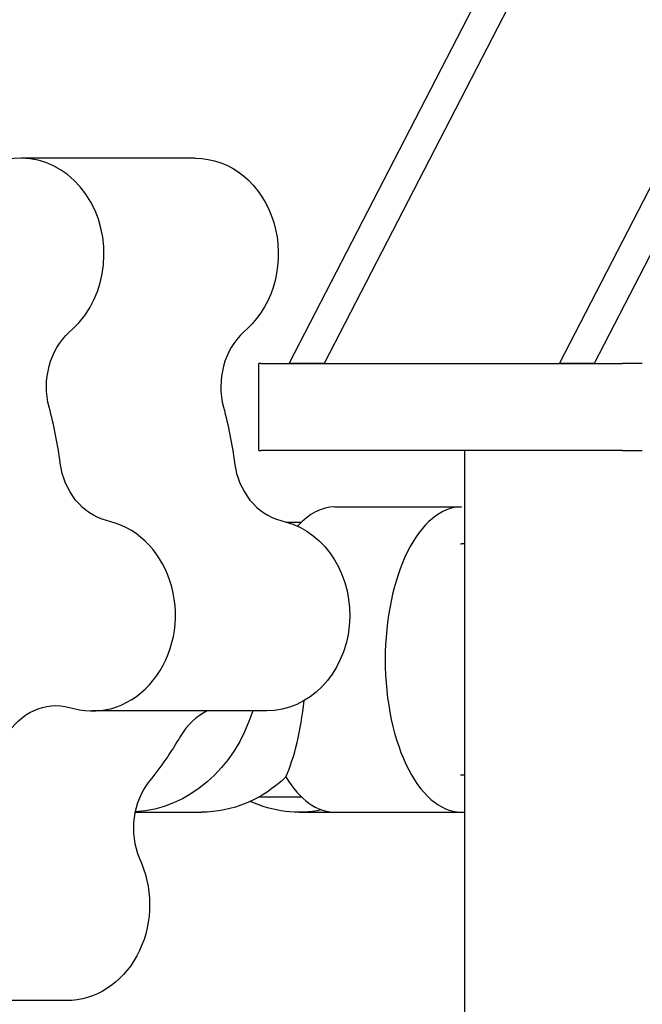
# Model space of a CAD drawing. Extents: x 0 to 796, y 0 to 496.
# Tile 145 of 242: x 355.23 to 359.69, y 203.32 to 210.38. Entities that reach past the tile are written whole.
import ezdxf

# ---------------------------------------------------------------- set-up
doc = ezdxf.new("R2010")
doc.units = 0
doc.header["$LTSCALE"] = 12
doc.header["$MEASUREMENT"] = 0
doc.header["$PDMODE"] = 1
doc.layers.get('0').update_dxf_attribs({"linetype": 'CONTINUOUS'})
doc.layers.get('Defpoints').update_dxf_attribs({"linetype": 'CONTINUOUS'})
doc.layers.add('D', color=2, linetype='CONTINUOUS')
doc.layers.add('Q', color=4, linetype='CONTINUOUS')
doc.styles.get("Standard").update_dxf_attribs({"font": 'SIMPLEX.SHX', "width": 0.875})
doc.dimstyles.new('STANDARD$0', dxfattribs={"dimscale": 32, "dimtxt": 0.09375, "dimasz": 0.0625, "dimexe": 0.03125, "dimexo": 0.03125, "dimgap": 0.03125, "dimtad": 1, "dimtih": 1, "dimtoh": 1, "dimdec": 4, "dimzin": 12, "dimdsep": 46, "dimlunit": 5, "dimtxsty": 'Standard', "dimcen": -0.03125, "dimclrd": 256, "dimclre": 256, "dimclrt": 256, "dimadec": 0, "dimazin": 0, "dimtfac": 0.875, "dimtdec": 4, "dimtofl": 0, "dimtmove": 0, "dimatfit": 3, "dimfxl": 1, "dimtolj": 1, "dimtzin": 12, "dimlwd": 13, "dimlwe": 13, "dimarcsym": 0})

# ---------------------------------------------------------------- blocks, each defined once
blk = doc.blocks.new('*D119')
at = {"layer": 'D', "lineweight": 13, "transparency": 16777216}
for p, q in [((356.272, 260.2933), (337.1876, 260.2933)), ((338.1876, 258.2933), (338.1876, 228.2933)), ((338.1876, 193.2933), (338.1876, 223.2933)), ((355.2005, 191.2933), (337.1876, 191.2933))]:
    blk.add_line(p, q, dxfattribs=at)
at = {"layer": 'D', "transparency": 16777216}
for points in [[(337.8543, 258.2933), (338.521, 258.2933), (338.1876, 260.2933)], [(337.8543, 193.2933), (338.521, 193.2933), (338.1876, 191.2933)]]:
    blk.add_solid(points, dxfattribs=at)
at = {"layer": 'Defpoints', "color": 0, "transparency": 16777216}
for p in [(338.1876, 260.2933), (357.272, 260.2933), (356.2005, 191.2933)]:
    blk.add_point(p, dxfattribs=at)
at = {"layer": 'D', "transparency": 16777216, "insert": (338.1876, 225.7933), "char_height": 3, "attachment_point": 5}
blk.add_mtext('\\A1;69', dxfattribs=at)

msp = doc.modelspace()

# ---------------------------------------------------------------- linework, layer by layer
at = {"extrusion": (-1, 4.93038e-32, -2.22045e-16)}
for p, q in [((357.15698, 207.91828), (363.54392, 220.29328)), ((363.79392, 220.29328), (357.40698, 207.91828)), ((359.09448, 207.91828), (365.48142, 220.29328)), ((365.73142, 220.29328), (359.34448, 207.91828)), ((356.95547, 207.91828), (356.93872, 207.91828)), ((356.93872, 207.29328), (356.93872, 207.91828)), ((356.95547, 207.91828), (359.54599, 207.91828)), ((357.40698, 207.91828), (357.15698, 207.91828)), ((359.34448, 207.91828), (359.09448, 207.91828)), ((359.68911, 207.91828), (359.54599, 207.91828)), ((356.93872, 207.29328), (356.95547, 207.29328)), ((359.54599, 207.29328), (356.95547, 207.29328)), ((358.41579, 191.79328), (358.41579, 207.29328)), ((359.54599, 207.29328), (359.68911, 207.29328))]:
    msp.add_line(p, q, dxfattribs=at)
at = {"layer": 'Q', "extrusion": (-1, 4.93038e-32, -2.22045e-16)}
for p, q in [((356.48418, 209.39022), (355.23418, 209.39022)), ((355.58021, 208.142), (355.60541, 208.16521)), ((356.85541, 208.16521), (356.83021, 208.142)), ((355.8788, 206.78207), (355.84738, 206.79035)), ((357.09738, 206.79035), (357.1288, 206.78207)), ((357.14073, 206.77878), (357.2453, 206.77878)), ((358.41579, 206.62328), (358.39327, 206.62328)), ((355.58241, 205.44983), (355.61383, 205.44155)), ((356.99631, 205.42431), (355.74631, 205.42431)), ((358.41579, 204.96328), (358.39327, 204.96328)), ((356.94108, 204.80778), (357.2453, 204.80778)), ((356.05262, 204.69828), (356.52773, 204.69828)), ((357.22773, 204.69828), (357.48395, 204.69828)), ((357.48395, 204.69828), (358.39327, 204.69828)), ((356.0838, 204.36589), (356.09779, 204.33236)), ((355.56136, 203.34656), (354.31136, 203.34656))]:
    msp.add_line(p, q, dxfattribs=at)
at = {"layer": 'Q', "extrusion": (-1, -4.93038e-32, -2.22045e-16)}
msp.add_line((357.48395, 206.88828), (358.39327, 206.88828), dxfattribs=at)
at = {"layer": 'Q'}
for centre, major_axis, ratio, start_param, end_param in [((355.23418, 208.70272), (0, 0.6875), 0.8660254, -2.4683942, 0.6731984), ((357.10019, 207.75109), (0, -0.5), 0.8660254, -2.4683942, -1.2716439), ((353.16061, 206.79328), (0, 2.75), 0.8660254, -1.4211498, -1.2716439), ((357.19373, 207.27782), (0, -0.5), 0.8660254, -1.4211498, -0.2243995), ((357.48395, 205.79328), (0, -1.095), 0.5, -3.1415927, -2.6336569), ((358.39327, 205.79328), (0, -1.095), 0.5, -3.1415927, -1.5707963), ((355.74631, 206.11181), (0, -0.6875), 0.8660254, -0.2243995, 2.9171932), ((358.39327, 205.79328), (0, -1.095), 0.5, -1.5707963, 0.0411422), ((356.87773, 205.79328), (0, -1.095), 0.3660254, 0.6935478, 1.2972756), ((356.73605, 204.96236), (0, 0.5), 0.8660254, 0.3926687, 0.9723509), ((356.47393, 204.58283), (0, -0.5), 0.8660254, -2.3187477, -1.1219974), ((357.48395, 205.79328), (0, -1.095), 0.5, -0.6935478, 0)]:
    msp.add_ellipse(centre, major_axis=major_axis, ratio=ratio, start_param=start_param, end_param=end_param, dxfattribs=at)
at = {"layer": 'Q', "extrusion": (2.22045e-16, -3.50325e-46, -1)}
msp.add_ellipse((356.48418, 208.70272), major_axis=(0, 0.6875), ratio=0.8660254, start_param=0, end_param=2.4683942, dxfattribs=at)
at = {"layer": 'Q', "extrusion": (2.22045e-16, -8.21073e-48, -1)}
msp.add_ellipse((355.85019, 207.75109), major_axis=(0, 0.5), ratio=0.8660254, start_param=-1.8699488, end_param=-0.6731984, dxfattribs=at)
at = {"layer": 'Q', "extrusion": (2.22045e-16, -1.64215e-47, -1)}
msp.add_ellipse((354.41061, 206.79328), major_axis=(0, -2.75), ratio=0.8660254, start_param=-1.8699488, end_param=-1.7204428, dxfattribs=at)
at = {"layer": 'Q', "extrusion": (2.22045e-16, -1.09476e-47, -1)}
for centre, major_axis, start_param, end_param in [((355.94373, 207.27782), (0, -0.5), 0.2243995, 1.4211498), ((356.00273, 205.79328), (0, -1.095), -1.2271109, -0.0529732)]:
    msp.add_ellipse(centre, major_axis=major_axis, ratio=0.8660254, start_param=start_param, end_param=end_param, dxfattribs=at)
at = {"layer": 'Q', "extrusion": (2.22045e-16, 1.09476e-47, -1)}
for centre, major_axis, start_param, end_param in [((356.99631, 206.11181), (0, 0.6875), 0.2243995, 3.1415927), ((354.41061, 206.79328), (0, -2.75), -0.9723509, -0.8228449), ((357.22773, 205.79328), (0, -1.095), -0.1721406, 0.3780215)]:
    msp.add_ellipse(centre, major_axis=major_axis, ratio=0.8660254, start_param=start_param, end_param=end_param, dxfattribs=at)
at = {"layer": 'Q', "extrusion": (2.22045e-16, -2.73691e-47, -1)}
msp.add_ellipse((358.39327, 205.79328), major_axis=(0, 0.83), ratio=0.5, start_param=-0.0180432, end_param=0, dxfattribs=at)
at = {"layer": 'Q', "extrusion": (2.22045e-16, -5.47382e-48, -1)}
msp.add_ellipse((355.48605, 204.96236), major_axis=(0, 0.5), ratio=0.8660254, start_param=-0.9723509, end_param=0.2243995, dxfattribs=at)
at = {"layer": 'Q', "extrusion": (2.22045e-16, -2.18953e-47, -1)}
msp.add_ellipse((356.52773, 205.79328), major_axis=(0, -1.095), ratio=0.8660254, start_param=-0.6935478, end_param=0, dxfattribs=at)
at = {"layer": 'Q', "extrusion": (2.22045e-16, 3.50325e-46, -1)}
msp.add_ellipse((358.39327, 205.79328), major_axis=(0, -0.83), ratio=0.5, start_param=0, end_param=0.0180432, dxfattribs=at)
at = {"layer": 'Q', "extrusion": (2.22045e-16, -5.60519e-45, -1)}
msp.add_ellipse((355.56136, 204.03406), major_axis=(0, -0.6875), ratio=0.8660254, start_param=-2.0195953, end_param=0, dxfattribs=at)

# ---------------------------------------------------------------- dimensions: what is measured, and where the dimension line sits
at = {"layer": 'D'}
dim = msp.add_linear_dim(base=(338.18762, 260.29328), p1=(356.20049, 191.29328), p2=(357.27199, 260.29328), angle=90, dimstyle='STANDARD$0', override={"dimarcsym": 1}, dxfattribs=at)
dim.commit()
dim.dimension.update_dxf_attribs({"geometry": '*D119', "text_midpoint": (338.18762, 225.79328)})

doc.saveas('drawing.dxf')
